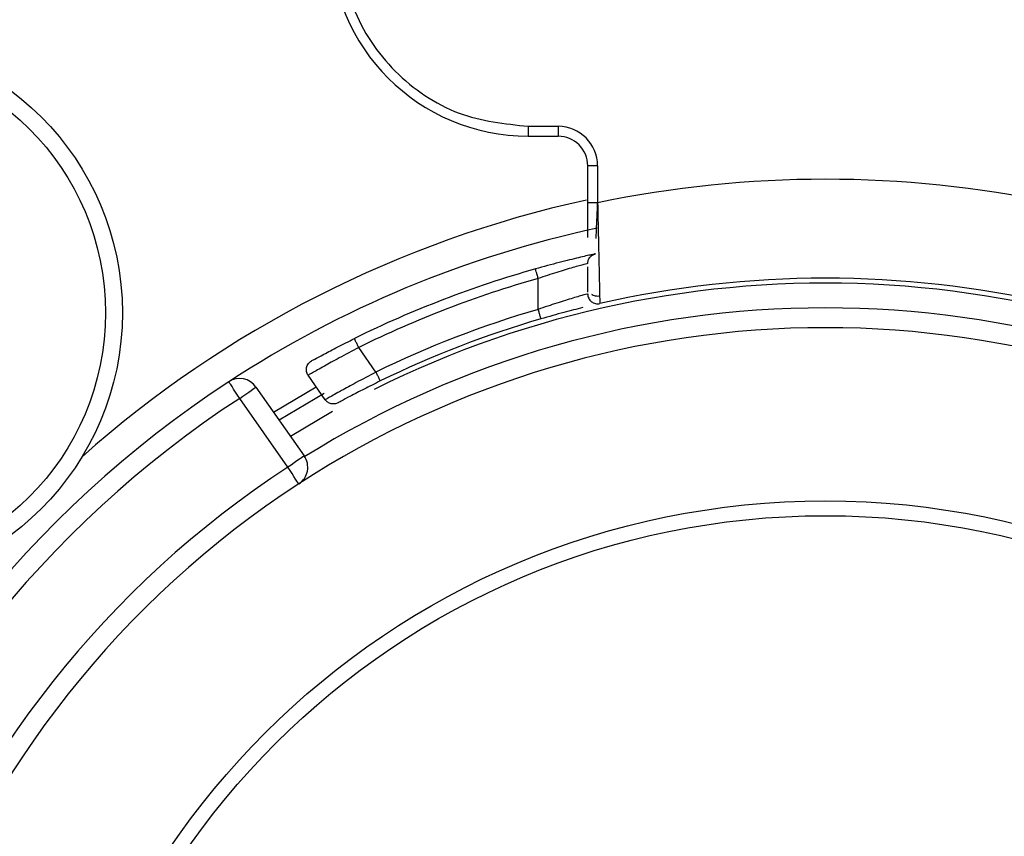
# Model space of a CAD drawing. Header units: millimetres. Extents: x 0 to 844, y -2 to 552.
# Tile 24 of 65: x 655.43 to 660.4, y 176.02 to 180.14. Entities that reach past the tile are written whole.
import ezdxf

# ---------------------------------------------------------------- set-up
doc = ezdxf.new("R2010")
doc.units = ezdxf.units.MM

msp = doc.modelspace()

# ---------------------------------------------------------------- linework, layer by layer
at = {"color": 7, "linetype": 'Continuous', "lineweight": 25}
for p, q in [((657.9979, 179.6051), (658.1479, 179.6051)), ((657.9979, 179.6051), (657.9979, 179.5551)), ((658.1479, 179.6051), (658.1479, 179.5551)), ((657.9979, 179.5551), (658.1479, 179.5551)), ((658.2979, 179.2187), (658.2979, 179.4051)), ((658.3479, 179.4051), (658.2979, 179.4051)), ((658.3479, 179.4051), (658.3479, 179.2187)), ((658.2979, 179.0441), (658.2979, 179.2187)), ((658.3132, 178.9554), (658.3267, 178.9582)), ((658.3275, 178.9579), (658.328, 178.9578)), ((658.0479, 178.6803), (658.0479, 178.8363)), ((657.2286, 178.3634), (657.1415, 178.4878)), ((656.9725, 178.2235), (656.886, 178.3471)), ((656.6222, 178.2879), (656.8661, 177.9396)), ((656.7107, 178.1616), (656.9263, 178.2896)), ((656.9676, 178.2554), (656.7394, 178.1206)), ((656.7842, 177.8823), (656.5403, 178.2306))]:
    msp.add_line(p, q, dxfattribs=at)
at = {"color": 8, "linetype": 'Continuous', "lineweight": 25}
msp.add_line((657.0088, 178.1639), (656.7969, 178.0386), dxfattribs=at)
at = {"color": 7, "linetype": 'Continuous', "lineweight": 25, "flags": 128}
for points in [[(656.5403, 178.2306), (656.5296, 178.2469), (656.5194, 178.2626), (656.5099, 178.2771), (656.5016, 178.2898), (656.4948, 178.3002), (656.4897, 178.3079), (656.4866, 178.3126), (656.4856, 178.3143)], [(656.5403, 178.2306), (656.5563, 178.2418), (656.5717, 178.2525), (656.5858, 178.2625), (656.5982, 178.2711), (656.6084, 178.2783), (656.616, 178.2836), (656.6207, 178.2868), (656.6222, 178.2879)], [(656.8661, 177.9396), (656.8646, 177.9385), (656.8599, 177.9353), (656.8523, 177.93), (656.8421, 177.9228), (656.8297, 177.9141), (656.8156, 177.9042), (656.8002, 177.8935), (656.7842, 177.8823)], [(656.8388, 177.7985), (656.8377, 177.8001), (656.8346, 177.8048), (656.8296, 177.8126), (656.8228, 177.823), (656.8145, 177.8357), (656.8051, 177.8502), (656.7949, 177.8659), (656.7842, 177.8823)]]:
    msp.add_lwpolyline(points, dxfattribs=at)
at = {"color": 7, "linetype": 'Continuous', "lineweight": 25}
for centre, radius in [((654.5479, 178.6626), 1.4), ((654.5479, 178.6626), 1.3147), ((659.4979, 173.7126), 4), ((659.4979, 173.7126), 3.925)]:
    msp.add_circle(centre, radius, dxfattribs=at)
for centre, radius, start, end in [((657.9979, 180.5551), 1, 180, 270), ((658.1479, 179.4051), 0.2, 0, 90), ((658.1479, 179.4051), 0.15, 0, 90), ((659.4979, 173.7126), 5.625, 78.203, 101.797), ((659.4979, 173.7126), 5.65, 102.3267, 131.6332), ((659.4979, 173.7126), 5.5, 102.0951, 123.2095), ((659.4979, 173.7126), 5.375, 105.8012, 116.2645), ((659.4979, 173.7126), 5.325, 105.8012, 116.2645), ((659.4979, 173.7126), 5.125, 77.1604, 102.8396), ((659.4979, 173.7126), 5.175, 106.2717, 116.0093), ((659.4979, 173.7126), 5.125, 106.2717, 116.0093), ((659.4979, 173.7126), 4.875, 90, 123.0565), ((659.4979, 173.7126), 4.875, 56.9435, 90), ((659.4979, 173.7126), 5.5, 123.2095, 56.7905), ((656.5403, 178.2306), 0.1, 35, 123.2095), ((659.4979, 173.7126), 5.4, 123.2095, 56.7905), ((656.7842, 177.8823), 0.1, 303.0565, 35), ((659.4979, 173.7126), 4.975, 123.0565, 56.9435), ((659.4979, 173.7126), 4.875, 123.0565, 56.9435), ((659.4979, 173.7126), 5.65, 138.3668, 270)]:
    msp.add_arc(centre, radius, start, end, dxfattribs=at)
at = {"color": 8, "linetype": 'Continuous', "lineweight": 25}
for radius, start, end in [(5.1, 58.0204, 116.5397), (4.975, 90, 121.9048), (4.975, 58.0952, 90)]:
    msp.add_arc((659.4979, 173.7126), radius, start, end, dxfattribs=at)
at = {"color": 7, "linetype": 'Continuous', "lineweight": 25}
for points, knots in [([(657.0479, 180.5551), (657.0607, 180.4356), (657.0804, 180.2512), (657.1986, 180.0298), (657.3214, 179.8787), (657.4725, 179.7559), (657.6939, 179.6376), (657.8784, 179.6178), (657.9979, 179.6051)], [0, 0, 0, 0, 0.239442, 0.369631, 0.5, 0.630188, 0.760556, 1, 1, 1, 1]), ([(658.3479, 179.2187), (658.3414, 179.2187), (658.3283, 179.2187), (658.3117, 179.2187), (658.3002, 179.2187), (658.2987, 179.2187), (658.2979, 179.2187)], [0, 0, 0, 0, 0.249987, 0.499953, 0.750017, 1, 1, 1, 1]), ([(658.3404, 179.0375), (658.3415, 179.064), (658.3427, 179.0934), (658.3445, 179.1343), (658.3459, 179.1661), (658.347, 179.1958), (658.3479, 179.2187)], [0, 0, 0, 0, 0.498472, 0.553575, 0.655658, 1, 1, 1, 1]), ([(658.3479, 179.2187), (658.3488, 179.1728), (658.3505, 179.0896), (658.3531, 178.9672), (658.3554, 178.8671), (658.3571, 178.7913), (658.3585, 178.7268), (658.3588, 178.7162), (658.359, 178.7094)], [0, 0, 0, 0, 0.17398, 0.314744, 0.496088, 0.63452, 0.762648, 1, 1, 1, 1]), ([(658.3371, 178.9607), (658.3329, 178.9598), (658.3242, 178.9579), (658.256, 178.9423), (658.1553, 178.9177), (658.0751, 178.8957), (658.0343, 178.8844)], [0, 0, 0, 0, 0.2367884, 0.4823898, 0.736866, 1, 1, 1, 1]), ([(658.2979, 178.9119), (658.2985, 178.9175), (658.2996, 178.9288), (658.3083, 178.9437), (658.3209, 178.9554), (658.3317, 178.959), (658.3371, 178.9607)], [0, 0, 0, 0, 0.250001, 0.500002, 0.750008, 1, 1, 1, 1]), ([(658.2979, 178.9119), (658.297, 178.9116), (658.2951, 178.9111), (658.28, 178.9071), (658.2562, 178.9006), (658.2136, 178.8886), (658.1436, 178.868), (658.0798, 178.8469), (658.0479, 178.8363)], [0, 0, 0, 0, 0.122598, 0.246564, 0.372214, 0.499861, 0.749468, 1, 1, 1, 1]), ([(658.0479, 178.8363), (658.0461, 178.8426), (658.0426, 178.8552), (658.0381, 178.8711), (658.0349, 178.8823), (658.0345, 178.8837), (658.0343, 178.8844)], [0, 0, 0, 0, 0.249996, 0.500024, 0.750011, 1, 1, 1, 1]), ([(658.2979, 178.7671), (658.2979, 178.7747), (658.2979, 178.7975), (658.2979, 178.856), (658.2979, 178.8949)], [0, 0, 0, 0, 0.334727, 1, 1, 1, 1]), ([(658.2979, 178.7582), (658.297, 178.7579), (658.2951, 178.7574), (658.28, 178.7532), (658.2563, 178.7465), (658.2137, 178.7342), (658.1437, 178.7129), (658.0799, 178.6912), (658.0479, 178.6803)], [0, 0, 0, 0, 0.1223897, 0.2460618, 0.3713932, 0.49869, 0.748611, 1, 1, 1, 1]), ([(658.2979, 178.7582), (658.2982, 178.7544), (658.2986, 178.7469), (658.3025, 178.7363), (658.3085, 178.7267), (658.3165, 178.7187), (658.326, 178.7127), (658.3367, 178.709), (658.3479, 178.7076), (658.3553, 178.7088), (658.359, 178.7094)], [0, 0, 0, 0, 0.124995, 0.249992, 0.374989, 0.500004, 0.624999, 0.749991, 0.874989, 1, 1, 1, 1]), ([(658.3167, 178.7578), (658.3196, 178.7559), (658.3254, 178.7521), (658.336, 178.7485), (658.3477, 178.7469), (658.3556, 178.7481), (658.3596, 178.7487)], [0, 0, 0, 0, 0.227692, 0.473643, 0.733203, 1, 1, 1, 1]), ([(658.0619, 178.6323), (658.0617, 178.633), (658.0613, 178.6344), (658.058, 178.6455), (658.0534, 178.6614), (658.0497, 178.674), (658.0479, 178.6803)], [0, 0, 0, 0, 0.249988, 0.49998, 0.749999, 1, 1, 1, 1]), ([(658.2731, 178.689), (658.2423, 178.6814), (658.1802, 178.6659), (658.1016, 178.6435), (658.0619, 178.6323)], [0, 0, 0, 0, 0.495801, 1, 1, 1, 1]), ([(656.9028, 178.4196), (656.9061, 178.4214), (656.9126, 178.425), (656.9625, 178.4522), (657.034, 178.4899), (657.0909, 178.5184), (657.1194, 178.5326)], [0, 0, 0, 0, 0.249118, 0.498661, 0.748973, 1, 1, 1, 1]), ([(657.1415, 178.4878), (657.1386, 178.4937), (657.1328, 178.5054), (657.1255, 178.5202), (657.1204, 178.5306), (657.1197, 178.532), (657.1194, 178.5326)], [0, 0, 0, 0, 0.249997, 0.500023, 0.750011, 1, 1, 1, 1]), ([(657.1415, 178.4878), (657.1074, 178.4696), (657.0437, 178.4357), (656.9747, 178.3976), (656.932, 178.3735), (656.9061, 178.3587), (656.8892, 178.349), (656.8871, 178.3477), (656.886, 178.3471)], [0, 0, 0, 0, 0.25285, 0.472523, 0.603312, 0.734788, 0.867001, 1, 1, 1, 1]), ([(656.886, 178.3471), (656.8842, 178.3501), (656.8805, 178.3561), (656.8775, 178.3662), (656.8766, 178.3767), (656.8779, 178.3872), (656.8813, 178.3972), (656.8868, 178.4061), (656.8939, 178.414), (656.8999, 178.4177), (656.9028, 178.4196)], [0, 0, 0, 0, 0.124989, 0.250001, 0.374994, 0.499999, 0.625, 0.749999, 0.875004, 1, 1, 1, 1]), ([(657.2286, 178.3634), (657.1942, 178.3453), (657.13, 178.3114), (657.0608, 178.2734), (657.0182, 178.2495), (656.9924, 178.2349), (656.9757, 178.2253), (656.9736, 178.2241), (656.9725, 178.2235)], [0, 0, 0, 0, 0.2542911, 0.4751627, 0.6052712, 0.7360736, 0.8676368, 1, 1, 1, 1]), ([(657.2505, 178.3185), (657.2502, 178.3192), (657.2495, 178.3205), (657.2445, 178.3309), (657.2372, 178.3458), (657.2315, 178.3576), (657.2286, 178.3634)], [0, 0, 0, 0, 0.249989, 0.499986, 0.749994, 1, 1, 1, 1]), ([(657.2505, 178.3185), (657.2224, 178.3046), (657.1661, 178.2767), (657.0958, 178.2399), (657.047, 178.2135), (657.0407, 178.2101), (657.0375, 178.2083)], [0, 0, 0, 0, 0.2494765, 0.4991356, 0.7493202, 1, 1, 1, 1]), ([(657.0375, 178.2083), (657.0319, 178.206), (657.0205, 178.2013), (657.0019, 178.2025), (656.9846, 178.2097), (656.9766, 178.2189), (656.9725, 178.2235)], [0, 0, 0, 0, 0.249999, 0.500012, 0.749994, 1, 1, 1, 1])]:
    msp.add_open_spline(points, degree=3, knots=knots, dxfattribs=at)

doc.saveas('drawing.dxf')
